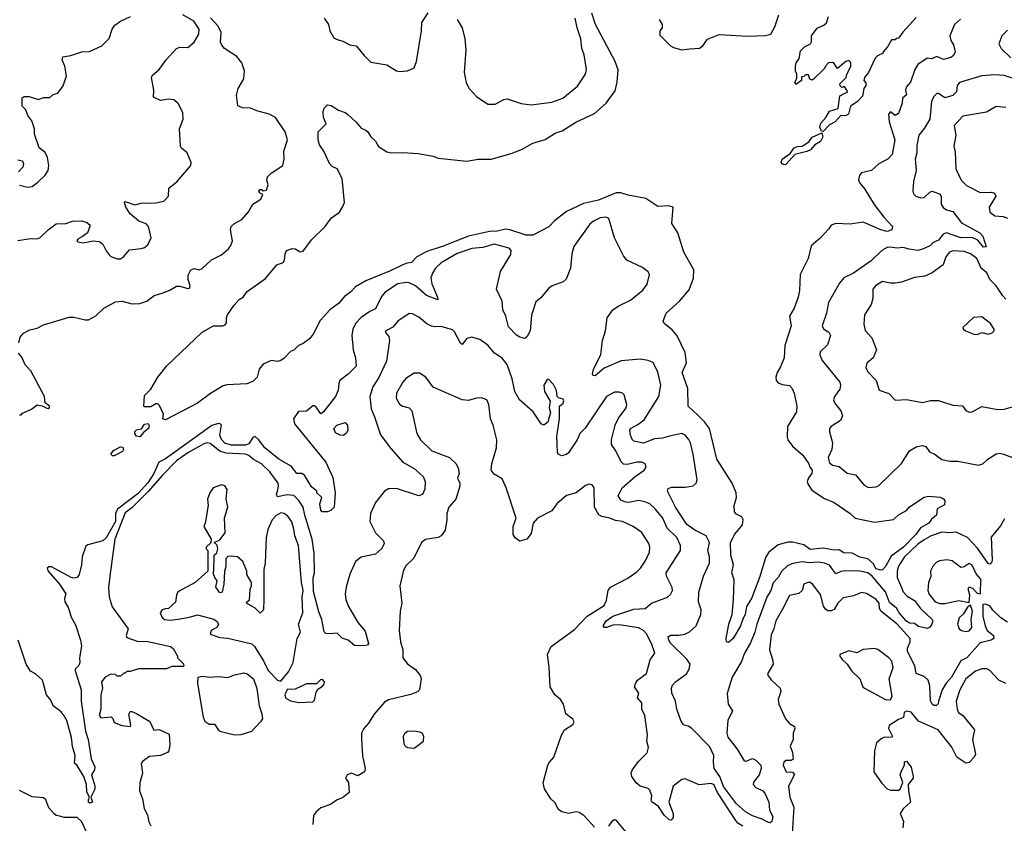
# Model space of a CAD drawing. Extents: x 1690054 to 1842981, y 782881 to 914114.
# Tile 237 of 256: x 1726977 to 1733115, y 852903 to 857915. Entities that reach past the tile are written whole.
import ezdxf

# ---------------------------------------------------------------- set-up
doc = ezdxf.new("R2010")
doc.units = 0

msp = doc.modelspace()

# ---------------------------------------------------------------- linework, layer by layer
at = {"layer": '0CON10XD'}
for points in [[(1728875.8, 857925), (1728902, 857885), (1728910.5, 857845), (1728935, 857802.1), (1728955, 857790.4), (1728991.7, 857781.7), (1729035, 857757.5), (1729075, 857751.4), (1729125, 857690.8), (1729165, 857650.8), (1729265, 857634.2), (1729325, 857596.7), (1729345, 857591.2), (1729395, 857596.2), (1729436.7, 857615), (1729450, 857655), (1729480.8, 857845), (1729483, 857897), (1729522.7, 857957.3)], [(1726965, 856538.5), (1727045, 856550.8), (1727085, 856548.6), (1727104.3, 856555.7), (1727153.3, 856605), (1727205, 856642), (1727265, 856644.2), (1727305, 856658), (1727365, 856660), (1727395, 856650.8), (1727414, 856635), (1727414.2, 856625), (1727400, 856585), (1727367.9, 856562.1), (1727338.8, 856545), (1727332.5, 856535), (1727338.8, 856528.8), (1727372.4, 856522.4), (1727435, 856535.6), (1727475, 856532.2), (1727495.4, 856515.4), (1727515, 856472.7), (1727535, 856447.3), (1727545, 856437.8), (1727585, 856422.9), (1727605, 856424.3), (1727623.8, 856435), (1727660.6, 856479.4), (1727735, 856486.9), (1727755, 856494.2), (1727775, 856511.2), (1727795.7, 856555), (1727779.2, 856625), (1727765, 856640.8), (1727719.3, 856659.3), (1727666.2, 856705), (1727637.5, 856745), (1727630, 856775), (1727635, 856780), (1727695, 856760), (1727735, 856771.2), (1727825, 856772), (1727875, 856783.3), (1727903.8, 856815), (1727906.2, 856865), (1727957, 856903), (1728043.3, 857005), (1728046.7, 857025), (1728021.2, 857085), (1727985, 857113.3), (1727978.8, 857125), (1727973.8, 857235), (1727995.6, 857295), (1727993.1, 857335), (1727965, 857392), (1727936.7, 857415), (1727905, 857419.2), (1727855, 857411.4), (1727811.2, 857431.2), (1727812.1, 857475), (1727799.4, 857555), (1727805, 857568.8), (1727845.8, 857605), (1727890, 857665), (1727955, 857734.5), (1727975, 857742.7), (1728025, 857742.1), (1728064.4, 857775), (1728094.4, 857825), (1728095.6, 857855), (1728061.8, 857905), (1727993.9, 857945)], [(1726970.7, 855899.3), (1726979.6, 855935), (1727000.6, 855959.4), (1727039.9, 855980.1), (1727085, 855990), (1727125, 856011.5), (1727285, 856058.6), (1727315, 856059.2), (1727385, 856042.5), (1727406.7, 856043.3), (1727451.1, 856068.9), (1727501.9, 856115), (1727573.3, 856155), (1727615, 856160), (1727675, 856142.5), (1727725, 856145.8), (1727769.7, 856160.3), (1727815, 856193.8), (1727865, 856209.2), (1727912.7, 856227.3), (1727955, 856252.5), (1727975, 856252.9), (1728025, 856237.5), (1728035, 856241.2), (1728040, 856255), (1728027.5, 856295), (1728028, 856322), (1728043.8, 856355), (1728065, 856362.5), (1728095, 856355.7), (1728115, 856362.9), (1728172.4, 856417.6), (1728235, 856448.6), (1728278, 856485), (1728293.4, 856506.6), (1728303.1, 856535), (1728290.6, 856605), (1728295.7, 856625), (1728315, 856642.9), (1728361.2, 856668.8), (1728403, 856717), (1728430, 856765), (1728480, 856795), (1728492.5, 856825), (1728472.5, 856835), (1728467.5, 856845), (1728475, 856856.7), (1728485, 856856.7), (1728495, 856847.5), (1728515, 856852.5), (1728525.6, 856885), (1728517.1, 856915), (1728522.5, 856935), (1728545, 856958.6), (1728618.2, 857005), (1728625.3, 857045.3), (1728623.3, 857095), (1728645.6, 857165), (1728632.2, 857215), (1728571.2, 857305), (1728532.5, 857325), (1728455, 857345.6), (1728415, 857363.1), (1728365.7, 857365.7), (1728336.7, 857376.7), (1728328, 857445), (1728338.8, 857485), (1728373.4, 857546.6), (1728378.9, 857595), (1728362.1, 857645), (1728331.1, 857685), (1728254.3, 857734.3), (1728237.1, 857755), (1728229.2, 857775), (1728232.3, 857835), (1728214.3, 857875), (1728165.8, 857925.8)], [(1726975, 856882.2), (1727025, 856870), (1727055, 856875.3), (1727089.1, 856900.9), (1727135, 856945.4), (1727153.5, 856975), (1727158.1, 857005), (1727149.8, 857055), (1727135, 857086.5), (1727098.1, 857115), (1727070, 857200), (1727068.4, 857235), (1727053.4, 857285), (1727028.1, 857318.1), (1727015, 857351.8), (1726993.2, 857375), (1726992, 857428), (1727004.2, 857435.8), (1727035.8, 857435.8), (1727095, 857417.5), (1727125, 857430), (1727165, 857430), (1727185, 857447.5), (1727215, 857457.5), (1727247.7, 857502.3), (1727268.5, 857565), (1727258.8, 857625), (1727242.5, 857665), (1727246.1, 857683.9), (1727295, 857691.2), (1727365, 857714.3), (1727412.7, 857717.3), (1727488.3, 857751.7), (1727535, 857797.5), (1727553.8, 857855), (1727570.3, 857879.7), (1727604.3, 857905.7), (1727667.5, 857935)], [(1731818.8, 855468.8), (1731763.2, 855376.8), (1731761.7, 855311.7), (1731766, 855295), (1731795, 855254.5), (1731858.5, 855198.5), (1731897.3, 855145), (1731903.1, 855123.1), (1731917.5, 855105), (1731914.4, 855085), (1731893.4, 855056.6), (1731886.4, 855035), (1731892.5, 855015), (1731915, 854981.4), (1731995, 854928.1), (1732055, 854902.9), (1732153.8, 854835), (1732185, 854806), (1732305, 854781.1), (1732425, 854798.6), (1732455, 854826), (1732505, 854854), (1732525, 854876.2), (1732615, 854937.8), (1732645, 854942.9), (1732715, 854936.7), (1732735, 854926.9), (1732744.3, 854915), (1732741.7, 854888.3), (1732696.2, 854863.8), (1732692.5, 854825), (1732660.2, 854799.8), (1732645.2, 854774.8), (1732593.3, 854746.7), (1732565, 854705.4), (1732487.5, 854625), (1732410.7, 854569.3), (1732375, 854503.8), (1732355.5, 854484.5), (1732345, 854482.5), (1732315, 854490), (1732300.2, 854520.2), (1732265, 854552.3), (1732215, 854562), (1732167, 854587), (1732115, 854589.7), (1732085, 854607.5), (1732055, 854606), (1731985, 854619.5), (1731905, 854610.5), (1731865, 854639.2), (1731795, 854655.3), (1731764.7, 854655.3), (1731705, 854639.2), (1731646.9, 854595), (1731627.6, 854565), (1731589.3, 854435), (1731539.5, 854305), (1731508.8, 854255), (1731500, 854205), (1731487.7, 854182.3), (1731470.9, 854135), (1731424.3, 854055), (1731395, 854030), (1731384, 854034), (1731382, 854055), (1731398.6, 854145), (1731418.6, 854205), (1731426.6, 854296.6), (1731430.9, 854420.9), (1731416, 854465), (1731425.8, 854514.2), (1731409.4, 854575), (1731408.9, 854655), (1731435, 854705.6), (1731482.2, 854765), (1731487.9, 854797.9), (1731478.8, 854815), (1731445, 854831.2), (1731432.5, 854845), (1731430, 854885), (1731445.8, 854935), (1731444, 854965), (1731417.5, 855025), (1731322.7, 855175), (1731277.1, 855365), (1731246.7, 855406.7), (1731206.9, 855446.9), (1731143.8, 855505), (1731141.3, 855615), (1731107.8, 855715), (1731134.4, 855775), (1731125, 855840), (1731075, 855944), (1731045, 855980.8), (1730995, 856020), (1730988.8, 856035), (1731007.5, 856085), (1731090.6, 856159.4), (1731149.4, 856230.6), (1731178.2, 856301.8), (1731180.5, 856355), (1731116.7, 856465), (1731079.4, 856585), (1731043, 856643), (1731050, 856745), (1731023.6, 856753.6), (1730955, 856748.8), (1730879.8, 856799.8), (1730770.8, 856820.8), (1730725, 856836), (1730695, 856835.8), (1730585, 856789.8), (1730491.2, 856768.8), (1730385, 856719.1), (1730310.4, 856659.6), (1730275, 856623.5), (1730175, 856570.9), (1730135, 856571.8), (1730032.5, 856605), (1730005, 856608.5), (1729953.1, 856596.9), (1729905, 856594.8), (1729774.5, 856565.5), (1729617.7, 856502.3), (1729515, 856469.4), (1729453.6, 856436.4), (1729418.7, 856401.3), (1729385, 856394.6), (1729282.8, 856347.2), (1729135, 856285.7), (1729070.4, 856249.6), (1729039.2, 856215), (1729000.8, 856189.2), (1728965, 856144.2), (1728910, 856105), (1728850.9, 856039.1), (1728807, 855953), (1728783.3, 855925), (1728744, 855896), (1728715, 855883.8), (1728685.8, 855854.2), (1728664.2, 855845.8), (1728625, 855803.3), (1728605, 855790), (1728585, 855783.8), (1728545, 855788.8), (1728493.6, 855766.4), (1728470, 855735), (1728456.2, 855685), (1728430.7, 855659.3), (1728393, 855643), (1728268.3, 855638.3), (1728245, 855632), (1728166.4, 855583.6), (1728085, 855522.9), (1727885, 855420), (1727870, 855425), (1727872.5, 855455), (1727848.3, 855508.3), (1727838.3, 855518.3), (1727825, 855520), (1727795, 855500), (1727755, 855500), (1727750, 855505), (1727755, 855570), (1727795, 855610), (1727837.5, 855685), (1727894.1, 855755.9), (1728114.5, 855965.5), (1728185, 856005.7), (1728243.9, 856006.1), (1728257.7, 856012.3), (1728266, 856025), (1728265.8, 856055), (1728272.5, 856075), (1728314.2, 856135), (1728345, 856168.8), (1728370, 856185), (1728395, 856220), (1728510, 856300), (1728580, 856385), (1728619.8, 856400.2), (1728628.1, 856415), (1728631.2, 856455), (1728640, 856475), (1728675, 856488.6), (1728695, 856485.7), (1728725, 856467.7), (1728745, 856470.8), (1728795, 856541.9), (1728882, 856625), (1728920.5, 856679.5), (1728970, 856715), (1728991.2, 856748.8), (1729000.8, 856775), (1728987.8, 856925), (1728955, 856983.8), (1728925, 857000), (1728907.4, 857017.4), (1728871.9, 857095), (1728845.6, 857135), (1728836.9, 857165), (1728836.9, 857215), (1728886.5, 857265), (1728870, 857305), (1728867.7, 857342.3), (1728875, 857362.5), (1728895, 857383.3), (1728919.5, 857379.5), (1728965, 857350), (1729005, 857336.7), (1729023, 857323), (1729075, 857276.7), (1729105, 857237.5), (1729135, 857226), (1729146.2, 857215), (1729166.2, 857185), (1729195, 857157.5), (1729214.3, 857124.3), (1729265, 857091.2), (1729295, 857084), (1729365, 857086.7), (1729460.7, 857080.7), (1729555, 857064), (1729585, 857051.2), (1729765, 857032), (1729835, 857044.2), (1729915, 857045.6), (1730040.8, 857080.8), (1730105, 857105.5), (1730175, 857145.4), (1730252.4, 857167.6), (1730315, 857207.6), (1730358.4, 857221.6), (1730443.9, 857276.1), (1730560.6, 857329.4), (1730632.9, 857395), (1730688.9, 857471.1), (1730701.8, 857525), (1730708, 857602), (1730688.8, 857655), (1730567.3, 857885), (1730544.4, 857955)], [(1729703.8, 857915), (1729736.2, 857865), (1729752.5, 857795), (1729757.5, 857725), (1729747.7, 857587.7), (1729760.3, 857520.3), (1729778, 857485), (1729823.8, 857435), (1729895, 857388), (1729941.2, 857388.8), (1729995, 857418), (1730015, 857422), (1730103, 857393), (1730165, 857384.2)], [(1730165, 857384.2), (1730295, 857401.1), (1730363.8, 857425), (1730455, 857500), (1730504.5, 857575), (1730511.1, 857605), (1730495.4, 857695), (1730480.4, 857735), (1730475.6, 857795), (1730451.5, 857865), (1730439.1, 857925)], [(1730963.8, 857915), (1730982.5, 857885), (1730982.5, 857865), (1730967.5, 857845), (1730968.3, 857818.3), (1731035, 857752.5), (1731052.3, 857742.3), (1731105, 857726.7), (1731155, 857732.5), (1731215, 857737.5), (1731235, 857752.5), (1731265, 857792.5), (1731338.3, 857821.7), (1731515, 857812.9), (1731625.8, 857815.8), (1731660, 857825), (1731685, 857870), (1731708.7, 857945)], [(1732842.9, 857917.1), (1732804.7, 857885), (1732776.4, 857815), (1732782.5, 857785), (1732797.7, 857757.7), (1732809.5, 857715), (1732797.6, 857692.4), (1732781.3, 857678.7), (1732736.5, 857666.5), (1732695, 857686.2), (1732660.3, 857669.7), (1732633.3, 857675), (1732576.4, 857635), (1732558.1, 857605), (1732530, 857525), (1732504.2, 857495), (1732500, 857475), (1732504.4, 857445.6), (1732479.6, 857425), (1732479.2, 857395), (1732455, 857329.4), (1732435, 857316.9), (1732405, 857340.8), (1732393.5, 857325), (1732397.2, 857277.2), (1732432, 857165), (1732416.9, 857075), (1732392, 857048), (1732333.8, 857015), (1732286.7, 856975), (1732225, 856958.8), (1732212.5, 856945), (1732205.7, 856915), (1732214.4, 856895), (1732245, 856858), (1732302.8, 856762.8), (1732363.6, 856683.6), (1732418.1, 856625), (1732412.9, 856605), (1732385.2, 856594.8), (1732345, 856604.1), (1732235, 856651.6), (1732155, 856640), (1732065, 856644), (1732035, 856633.8), (1732020.3, 856609.7), (1731965, 856550), (1731910, 856505), (1731893.1, 856425), (1731841.8, 856325), (1731837.5, 856225), (1731830, 856185), (1731805.3, 856114.7), (1731776.9, 856065), (1731785.7, 856005), (1731746.4, 855883.6), (1731743.3, 855806.7), (1731720.2, 855749.8), (1731698.6, 855715), (1731690.6, 855685), (1731692, 855665), (1731705, 855650.8), (1731730.8, 855639.2), (1731775, 855633.3), (1731793.3, 855615), (1731805.4, 855585.4), (1731821.1, 855505), (1731818.8, 855468.8)], [(1731985, 857216.7), (1731975, 857220), (1731964.3, 857244.3), (1731970.9, 857269.1), (1732002.9, 857305), (1732025, 857343.8), (1732080, 857360), (1732090, 857440), (1732138.8, 857465), (1732118.3, 857498.3), (1732101.7, 857491.7), (1732091.7, 857501.7), (1732090, 857515), (1732130, 857555), (1732132.5, 857575), (1732157.5, 857622.5), (1732157.3, 857647.3), (1732145, 857660), (1732126.1, 857653.9), (1732075, 857610), (1732055, 857642.5), (1732045, 857647.5), (1732020, 857645), (1732000, 857625), (1731995, 857610), (1731925, 857543.3), (1731915, 857537.5), (1731903.3, 857543.3), (1731895, 857570), (1731875, 857570), (1731865, 857560), (1731851.7, 857558.3), (1731850, 857535), (1731815, 857510), (1731810, 857525), (1731821.7, 857548.3), (1731822.5, 857575), (1731813.6, 857593.6), (1731813.3, 857625), (1731817.5, 857645), (1731837, 857673), (1731845, 857720), (1731870, 857745), (1731907.5, 857765), (1731913, 857777), (1731912.5, 857815), (1731948.3, 857861.7), (1731989.7, 857880.3), (1732006.7, 857895), (1732020, 857935)], [(1732565, 857927.5), (1732483.3, 857836.7), (1732455, 857800), (1732441.7, 857798.3), (1732435, 857790), (1732411.7, 857788.3), (1732387.5, 857745), (1732360, 857715), (1732360, 857705), (1732325, 857690), (1732310, 857675), (1732267.5, 857585), (1732243.8, 857555), (1732240, 857535), (1732251.7, 857521.7), (1732252.5, 857505), (1732240, 857485), (1732231.7, 857438.3), (1732197.7, 857402.3), (1732156.2, 857375), (1732143.8, 857325), (1732125, 857315.8), (1732095, 857316.7), (1732061.2, 857278.8), (1732025, 857259.4), (1731985, 857216.7)], [(1733135, 857848.9), (1733100, 857815), (1733080, 857765), (1733095.5, 857735), (1733156.5, 857676.5)], [(1733185, 857544.4), (1733115, 857567.1), (1733055, 857570.7), (1732975, 857565.4), (1732836.5, 857523.5), (1732820.9, 857505), (1732816.3, 857465), (1732795, 857441.1), (1732745, 857427.8), (1732705, 857454.4), (1732695, 857454.3), (1732675, 857436), (1732661.5, 857405), (1732650.4, 857295), (1732615, 857235.6), (1732581.8, 857195), (1732568.9, 857131.1), (1732569.1, 857085), (1732558.9, 857045), (1732566, 856974), (1732549.1, 856905), (1732544, 856845), (1732548.8, 856828.8), (1732563.3, 856815), (1732595, 856803.1), (1732615, 856806.9), (1732650.2, 856839.8), (1732664.5, 856845.5), (1732715, 856827.1), (1732722, 856812), (1732722, 856765), (1732732.9, 856742.9), (1732755, 856729.5), (1732795, 856719.2), (1732848, 856648), (1732963.3, 856585), (1732981.4, 856565), (1733001.2, 856498.8), (1732985, 856495.6), (1732949.7, 856539.7), (1732915, 856557.3), (1732845, 856555.2), (1732755, 856586.1), (1732733.5, 856576.5), (1732705, 856540.8), (1732671.9, 856525), (1732655, 856505.8), (1732611.2, 856485), (1732575, 856474.6), (1732522.7, 856482.7), (1732485, 856494.3), (1732445, 856490), (1732405, 856495.4), (1732385, 856493.1), (1732351.5, 856475), (1732285, 856411.8), (1732175, 856334.2), (1732115.6, 856304.4), (1732088.3, 856271.7), (1732018.9, 856151.1), (1732006.2, 856085), (1731980.6, 856005), (1731987.6, 855987.6), (1732021.2, 855965), (1732032, 855945), (1732012.7, 855887.3), (1731967, 855843), (1731964, 855825), (1731979.7, 855789.7), (1732090, 855655), (1732094.2, 855635), (1732088.7, 855611.3), (1732056, 855565), (1732050, 855545), (1732057.1, 855525), (1732095.6, 855475), (1732106.9, 855445), (1732094.2, 855415), (1732035, 855377.1), (1732025.8, 855365), (1732024.3, 855345), (1732043.9, 855276.1), (1732039.2, 855235), (1732017.5, 855185), (1732025, 855150.9), (1732045, 855137.1), (1732085, 855128), (1732135, 855087.1), (1732186.6, 855076.6), (1732242, 855012), (1732267.9, 854997.9), (1732315, 855000.8), (1732331.3, 855008.7), (1732475, 855147.5), (1732525, 855226.5), (1732565, 855251.1), (1732605, 855260), (1732625, 855252.5), (1732649.4, 855219.4), (1732683.9, 855203.9), (1732725, 855172.2), (1732775, 855162.2), (1732825, 855160.9), (1732954.1, 855135.9), (1732981.2, 855145), (1733012, 855175), (1733065, 855206.5), (1733085, 855210.5), (1733110, 855205), (1733166, 855185)], [(1733125, 857367.1), (1733065, 857374), (1733005, 857337.8), (1732857, 857313), (1732803.5, 857255), (1732813.5, 857195), (1732801.4, 857125), (1732808.8, 857088.8), (1732813.3, 856985), (1732845.8, 856915), (1732879.8, 856879.8), (1732965, 856836.5), (1733035, 856839.5), (1733053.8, 856833.8), (1733063.1, 856815), (1733020.6, 856745), (1733025.6, 856715), (1733055, 856691.1), (1733107.4, 856687.4), (1733135, 856677.5)], [(1731745, 857010), (1731731.2, 857015), (1731724.4, 857025), (1731730, 857045), (1731780.3, 857079.7), (1731805.6, 857115), (1731825, 857123.8), (1731855, 857125.6), (1731896.3, 857153.7), (1731918.2, 857181.8), (1731978.3, 857208.3), (1731983.8, 857185), (1731970, 857155), (1731934.7, 857135.3), (1731905.9, 857104.1), (1731885, 857093.1), (1731810, 857075), (1731755, 857013.3), (1731745, 857010)], [(1726965, 857041.5), (1726994.6, 857034.6), (1727000.6, 857015), (1726995.7, 856994.3), (1726969.4, 856965)], [(1733117.2, 854802.8), (1733091.1, 854758.9), (1733033, 854687), (1733038.9, 854545), (1733035, 854526.7), (1733025, 854518.6), (1733015, 854523.5), (1732948.3, 854618.3), (1732885.9, 854685.9), (1732815, 854718.8), (1732775, 854714.8), (1732725, 854719.2), (1732659.6, 854695), (1732615, 854670.4), (1732575, 854643.4), (1732493.8, 854565), (1732455, 854506.3), (1732446.4, 854475), (1732447.4, 854435), (1732474.4, 854374.4), (1732485, 854347.3), (1732509.5, 854319.5), (1732555, 854292.6), (1732592.9, 854242.9), (1732665.5, 854175), (1732670, 854165), (1732663.8, 854145), (1732649.6, 854125), (1732635, 854117.7), (1732580.1, 854130.1), (1732555, 854149.2), (1732525, 854150.3), (1732505, 854163.4), (1732459.4, 854215), (1732442.6, 854245), (1732399.6, 854279.6), (1732375, 854347.3), (1732290.7, 854445), (1732265, 854465.9), (1732213.5, 854476.5), (1732125, 854478.2), (1732095, 854473.2), (1732065, 854458.8), (1732025, 854512.3), (1731995, 854526.2), (1731955, 854532.5), (1731898, 854528), (1731855, 854534.7), (1731796.5, 854523.5), (1731765, 854510.5), (1731726.2, 854473.8), (1731704.8, 854435.2), (1731675, 854403.3), (1731660.2, 854355), (1731633.6, 854313.6), (1731572.8, 854145), (1731560.6, 854095), (1731531.9, 854028.1), (1731494.7, 853965), (1731477.6, 853912.4), (1731418.6, 853815), (1731399.4, 853755), (1731388.3, 853711.7), (1731394.5, 853645), (1731419.7, 853605), (1731392.2, 853545), (1731384.6, 853465), (1731391.1, 853441.1), (1731449.8, 853365), (1731492.4, 853292.4), (1731505, 853290.8), (1731545, 853306.7), (1731565, 853296.3), (1731596.5, 853265), (1731600, 853245), (1731585.9, 853205), (1731550.9, 853159.1), (1731548.6, 853145), (1731565.3, 853125.3), (1731609.4, 853105), (1731625, 853087.1), (1731646.9, 853035), (1731651.9, 852985), (1731671.2, 852945), (1731666.6, 852913.4), (1731655, 852905.8), (1731645, 852907.1), (1731605, 852929.1), (1731545, 852950.3), (1731501.8, 852975), (1731445, 853024.1), (1731365, 853131.8), (1731341.9, 853195), (1731306.8, 853245), (1731301.4, 853285), (1731305.2, 853325), (1731279.6, 853379.6), (1731165, 853495.4), (1731145, 853509.5), (1731115, 853518), (1731097.5, 853545), (1731073.1, 853615), (1731064.4, 853665), (1731042.5, 853715), (1731040.8, 853745), (1731047.5, 853765), (1731065, 853785.7), (1731133.8, 853835), (1731150, 853865), (1731156.4, 853895), (1731135, 853927.3), (1731035, 854026.9), (1731022.9, 854045), (1731019.2, 854065), (1731033.3, 854076.7), (1731085, 854075.6), (1731122.5, 854082.5), (1731152.4, 854097.6), (1731194.6, 854135.4), (1731223.8, 854205), (1731225.4, 854235), (1731208.8, 854285), (1731211.2, 854345), (1731238.9, 854445), (1731277.6, 854525), (1731277.4, 854565), (1731267.5, 854605), (1731276.7, 854655), (1731256.2, 854696.2), (1731185, 854732.1), (1731135.8, 854765.8), (1731065, 854875.6), (1731015.8, 854975), (1731019.2, 854990.8), (1731040.2, 854999.8), (1731125, 854999.6), (1731175, 855008.1), (1731195, 855024), (1731200, 855045), (1731174.6, 855205), (1731159.2, 855275), (1731147.6, 855297.6), (1731125, 855323.3), (1731105, 855333.6), (1731027.9, 855317.9), (1730985, 855305.3), (1730935, 855300.9), (1730865, 855273.2), (1730805, 855287.1), (1730795, 855296), (1730785, 855323.3), (1730780.7, 855355), (1730784.7, 855365), (1730830.7, 855389.3), (1730869.7, 855420.3), (1730962.2, 855565), (1730973.8, 855635), (1730956, 855716), (1730926, 855776), (1730895, 855789.5), (1730845, 855798.2), (1730727.4, 855787.4), (1730619.5, 855740.5), (1730565, 855694.6), (1730554, 855695), (1730547.5, 855705), (1730554.7, 855735), (1730600.4, 855825), (1730609.6, 855915), (1730627.8, 855975), (1730639.2, 856055), (1730674.2, 856105), (1730708.8, 856128.8), (1730784.5, 856165.5), (1730862.6, 856227.4), (1730889.2, 856265), (1730904, 856325), (1730895, 856343.3), (1730859.7, 856369.7), (1730761.2, 856415), (1730741.7, 856441.7), (1730684.3, 856555), (1730650, 856675), (1730633, 856683), (1730595, 856678.1), (1730555, 856658.9), (1730531.1, 856638.9), (1730430.5, 856499.5), (1730418.9, 856455), (1730410, 856365), (1730383.4, 856296.6), (1730365, 856279.2), (1730295.7, 856254.3), (1730275, 856240.8), (1730225, 856180.6), (1730194.5, 856155), (1730167.1, 856072.9), (1730159.2, 855975), (1730140.3, 855939.7), (1730125, 855927.5), (1730095, 855935.5), (1730075, 855947.8), (1730025, 856000), (1730007.5, 856065), (1729989.3, 856105), (1729985, 856160), (1729950.3, 856235), (1729973.8, 856345), (1730039.4, 856450.6), (1730040.9, 856475), (1730029.1, 856489.1), (1729935, 856515.6), (1729865, 856494.8), (1729795, 856487.3), (1729705, 856457.1), (1729605, 856397.4), (1729568, 856365), (1729549.7, 856335), (1729540.8, 856305), (1729546.5, 856266.5), (1729582.3, 856185), (1729583, 856167), (1729513.1, 856195), (1729445.1, 856255.1), (1729405, 856273.7), (1729386, 856276), (1729333.2, 856266.8), (1729255, 856216.1), (1729232.3, 856187.7), (1729195, 856111.5), (1729159.4, 856095), (1729105, 856057.9), (1729069.5, 856020.5), (1729053.8, 855985), (1729047.5, 855945), (1729056.7, 855855), (1729071.2, 855805), (1729073.6, 855755), (1729025.2, 855704.8), (1728973.3, 855665), (1728965.4, 855645), (1728961.9, 855605), (1728945.6, 855565), (1728871.7, 855468.3), (1728855, 855457.5), (1728825, 855497.5), (1728815, 855507.5), (1728805, 855507.5), (1728765, 855472.5), (1728715, 855471.9), (1728682.9, 855425), (1728690, 855395), (1728885.9, 855155.9), (1728929.8, 855059.8)], [(1733125, 856172.8), (1733105, 856192.5), (1733065, 856254.7), (1733025, 856294.5), (1733006, 856336), (1732971.4, 856365), (1732943.3, 856425), (1732905, 856454.6), (1732865, 856469.2), (1732795, 856472.9), (1732772.9, 856465), (1732751.5, 856435), (1732734.4, 856385), (1732665, 856335.4), (1732618.8, 856315), (1732555, 856306.6), (1732475, 856278.6), (1732435, 856271.8), (1732405, 856271.2), (1732355, 856281.2), (1732315, 856256.7), (1732296.2, 856233.8), (1732295.4, 856175), (1732285, 856138.8), (1732243.1, 856075), (1732240, 856015), (1732247.3, 855977.3), (1732289.7, 855929.7), (1732317.5, 855855), (1732296.7, 855805), (1732257.7, 855772.3), (1732252, 855745), (1732265, 855718.8), (1732315.4, 855665.4), (1732335, 855603.3), (1732395, 855582.5), (1732435, 855541.2), (1732505, 855546.4), (1732605, 855526.9), (1732655, 855540.6), (1732705, 855539.2), (1732795, 855510), (1732855, 855506.7), (1732875, 855477.5), (1732895, 855466.7), (1732915, 855468.8), (1732975, 855501.8), (1733075, 855483.1), (1733115, 855486.8), (1733187.1, 855507.1)], [(1731484.4, 852885), (1731454.8, 852904.8), (1731441.4, 852921.4), (1731327.3, 853095), (1731304.7, 853144.7), (1731285, 853152.1), (1731212.1, 853142.1), (1731125, 853180.7), (1731104.8, 853175.2), (1731050, 853135), (1731023.1, 853035), (1731050.8, 852965), (1731050, 852940), (1731038.3, 852921.7), (1731025, 852925.6), (1730995, 852953.2), (1730958.6, 853008.6), (1730917.9, 853037.9), (1730912.9, 853045), (1730918.3, 853075), (1730905, 853108.9), (1730895, 853119.5), (1730845, 853134.4), (1730820, 853155), (1730793.9, 853193.9), (1730788.8, 853215), (1730795.7, 853235), (1730835, 853287.8), (1730887.6, 853342.4), (1730896.2, 853375), (1730886.8, 853415), (1730891, 853455), (1730873.6, 853575), (1730854.7, 853615), (1730854.8, 853655), (1730829.3, 853685), (1730836.1, 853715), (1730810.4, 853755), (1730815.2, 853775), (1730829.2, 853795), (1730883.7, 853836.3), (1730907.8, 853922.2), (1730936.7, 853965), (1730916.6, 854025), (1730884.6, 854085), (1730865.9, 854105.9), (1730835, 854122.6), (1730715, 854140.6), (1730675, 854138.2), (1730634.8, 854124.8), (1730623.3, 854125), (1730613.9, 854135), (1730633.5, 854166.5), (1730675, 854194.8), (1730805, 854238.1), (1730876.6, 854243.4), (1730915.6, 854275), (1731016.1, 854313.9), (1731035, 854330), (1731046.9, 854355), (1731044.6, 854374.6), (1731033.3, 854395), (1731008.1, 854445), (1731007.5, 854465), (1731095.8, 854605), (1731095.9, 854635), (1731074.2, 854685), (1731013.3, 854743.3), (1730985.4, 854805), (1730937.9, 854865), (1730904.8, 854894.8), (1730875, 854908.2), (1730835, 854915.2), (1730775, 854903.8), (1730755, 854905.6), (1730725, 854917.5), (1730707.1, 854945), (1730732.7, 854995), (1730813.5, 855066.5), (1730870, 855105), (1730882, 855125), (1730876.2, 855145), (1730855.6, 855155.6), (1730825, 855155.5), (1730765, 855140), (1730741.9, 855141.9), (1730727.5, 855157.5), (1730693.5, 855225), (1730665.2, 855265), (1730665.2, 855294.8), (1730688.5, 855385), (1730710.3, 855429.7), (1730758.1, 855495), (1730762.7, 855512.7), (1730745.8, 855575), (1730735, 855586), (1730715, 855592.5), (1730685, 855591.4), (1730635, 855565.8), (1730502.7, 855367.3), (1730467.9, 855335), (1730451.8, 855295), (1730397.3, 855212.7), (1730385, 855202.2), (1730355, 855195.7), (1730336.2, 855205), (1730330, 855215), (1730324.4, 855315), (1730342.9, 855425), (1730342.5, 855505), (1730365, 855523.8), (1730368.3, 855538.3), (1730365, 855548), (1730336.1, 855556.1), (1730326.7, 855565), (1730322.7, 855602.7), (1730305, 855640), (1730275, 855670), (1730265, 855670), (1730244, 855635), (1730248.1, 855595), (1730283.8, 855535), (1730276.7, 855495), (1730286.2, 855465), (1730270, 855405), (1730245, 855386.7), (1730227.5, 855395), (1730178.9, 855468.9), (1730092.1, 855545), (1730063.5, 855595), (1730047.7, 855675), (1730015.2, 855765.2), (1729985, 855804.3), (1729937.8, 855835), (1729895, 855885.6), (1729845, 855920), (1729795, 855935.7), (1729765, 855925.6), (1729735, 855890), (1729725, 855898), (1729688.2, 855968.2), (1729675, 855980), (1729605, 856001.1), (1729565, 855998.5), (1729545, 856003.5), (1729515, 856017.1), (1729465, 856059.2), (1729425, 856080), (1729405, 856083.3), (1729335, 856034), (1729303.3, 855996.7), (1729259.2, 855975), (1729256, 855965), (1729278.1, 855938.1), (1729281.4, 855915), (1729262.5, 855785), (1729216.5, 855683.5), (1729178.8, 855625), (1729160, 855565), (1729167.8, 855487.8), (1729187.7, 855437.7), (1729225.4, 855325), (1729289.6, 855239.6), (1729365.6, 855155), (1729435.2, 855115.2), (1729491.4, 855065), (1729504.4, 855034.4), (1729503.2, 854986.8), (1729487.1, 854952.9), (1729465.7, 854944.3), (1729325, 854991.5), (1729275, 854988.5), (1729250.8, 854975), (1729195, 854903.8), (1729164, 854835), (1729158.8, 854785), (1729195.7, 854715), (1729245.6, 854665), (1729249.4, 854645), (1729232.2, 854615), (1729195, 854582.5), (1729105, 854562.7), (1729070.9, 854535), (1729033.9, 854456.1), (1729011.5, 854375), (1729006.5, 854335), (1729010.3, 854299.7), (1729025.6, 854255), (1729084.6, 854154.6), (1729130.3, 854100.3), (1729150.8, 854025), (1729145.7, 854015), (1729121.2, 854008.8), (1729065, 854012.9), (1729025.3, 854045.3), (1728987.8, 854057.8), (1728955, 854089.5), (1728903.7, 854083.7), (1728885, 854087.5), (1728875, 854096.2), (1728860.8, 854175), (1728841.5, 854221.5), (1728808.1, 854348.1), (1728807.1, 854432.9), (1728815.6, 854465), (1728812.2, 854585), (1728800, 854675), (1728754.4, 854825), (1728744.8, 854874.8), (1728717, 854917), (1728685, 854947.1), (1728645, 854951.5), (1728585, 854939.1), (1728577.8, 854955), (1728584.5, 854974.5), (1728591.2, 855005), (1728587.7, 855025), (1728536.5, 855095), (1728485, 855145.3), (1728435, 855171.9), (1728405, 855197.4), (1728385, 855204.8), (1728265, 855210.4), (1728224.3, 855224.3), (1728165, 855270.7), (1728145, 855275.2), (1728125, 855269.7), (1728025, 855214.2), (1727955, 855163.1), (1727866.5, 855075), (1727778.2, 854971.8), (1727675, 854870.5), (1727635, 854840.3), (1727570.8, 854675), (1727539.1, 854445), (1727531, 854371), (1727534.2, 854315), (1727553.3, 854253.3), (1727654, 854115), (1727640, 854075), (1727645, 854060.8), (1727709.9, 854039.9), (1727775, 854037.5), (1727917.5, 854005), (1727933.6, 853993.6), (1727960, 853945), (1727960, 853935), (1727998.3, 853898.3), (1728000, 853885), (1727995, 853880), (1727925, 853880), (1727893, 853867), (1727717, 853867), (1727665, 853850), (1727645, 853850), (1727635, 853840), (1727625, 853840), (1727605, 853820), (1727585, 853820), (1727575, 853830), (1727545, 853832.5), (1727510, 853815), (1727487.5, 853785), (1727492.5, 853745), (1727483.6, 853703.6), (1727483.3, 853615), (1727472.5, 853575), (1727485, 853560), (1727547, 853567), (1727557, 853557), (1727565, 853532.5), (1727613.9, 853513.9), (1727665, 853507.5), (1727670, 853515), (1727656.4, 853583.6), (1727665, 853600), (1727675, 853600), (1727705, 853588.8), (1727787.5, 853537.5), (1727814, 853484), (1727847, 853487), (1727908.3, 853458.3), (1727912.5, 853395), (1727906.7, 853355), (1727897.5, 853345), (1727854.2, 853325.8), (1727785, 853318.9), (1727741.8, 853288.2), (1727733.5, 853275), (1727741.5, 853215), (1727725.4, 853155), (1727723.2, 853105), (1727742.7, 853055), (1727753.3, 852995), (1727774.4, 852955), (1727782.5, 852912.5), (1727795, 852886.7)], [(1732945, 855951.2), (1732975, 855963.8), (1733015, 855954), (1733038.8, 855961.2), (1733052.5, 855975), (1733051.2, 855985), (1733029.7, 856019.7), (1732975, 856060.8), (1732922.3, 856057.7), (1732857.5, 855995), (1732860, 855985), (1732874, 855974), (1732925, 855953.3), (1732945, 855951.2)], [(1726975, 855450), (1726985, 855450), (1726995, 855460), (1727050, 855485), (1727085, 855512.5), (1727116.4, 855506.4), (1727145, 855491.2), (1727155, 855490), (1727163, 855497), (1727163.3, 855505), (1727135.7, 855525.7), (1727131.1, 855565), (1727046.2, 855725), (1727011.4, 855761.4), (1726989.8, 855809.8), (1726969.5, 855835)], [(1730355, 853453.3), (1730374, 853485), (1730425, 853518.8), (1730433.8, 853535), (1730425, 853553.3), (1730382.5, 853585), (1730368, 853645), (1730348.6, 853675), (1730313.3, 853705), (1730283.6, 853753.6), (1730277.3, 853877.3), (1730266.2, 853955), (1730290, 854005), (1730435, 854111.8), (1730515, 854195.5), (1730619.6, 854260.4), (1730635.6, 854295), (1730646, 854355), (1730660.8, 854375), (1730768.6, 854431.4), (1730825, 854472.1), (1730847.5, 854495), (1730880, 854545), (1730903.8, 854595), (1730905.6, 854625), (1730898.3, 854648.3), (1730855, 854715.8), (1730802, 854755), (1730765, 854770.4), (1730734, 854785), (1730690.7, 854790.7), (1730655, 854806.7), (1730605, 854815.4), (1730586.4, 854826.4), (1730560, 854875), (1730557.5, 854995), (1730545, 855013.8), (1730525, 855018.6), (1730505, 855010.6), (1730445.3, 854964.7), (1730385, 854948.2), (1730325.6, 854895), (1730295, 854852.5), (1730205.8, 854805), (1730178.1, 854775), (1730165, 854710), (1730137.5, 854675), (1730095, 854663.3), (1730065, 854682.5), (1730054, 854705), (1730054.2, 854754.2), (1730071.2, 854805), (1730008.6, 854995), (1729985, 855051.2), (1729935, 855080), (1729916.7, 855105), (1729921.2, 855145), (1729948.8, 855245), (1729951.2, 855295), (1729928.8, 855385), (1729912.5, 855425), (1729902.5, 855515), (1729890, 855545), (1729855, 855556.2), (1729825, 855554.2), (1729775, 855539.2), (1729735, 855544.2), (1729555, 855623.8), (1729508.8, 855685), (1729469.7, 855709.7), (1729435, 855710), (1729385, 855677.5), (1729365, 855654), (1729325.4, 855585), (1729324.6, 855555), (1729345, 855516.7), (1729365, 855504.4), (1729403.8, 855495), (1729422, 855475), (1729452.5, 855335), (1729476, 855295), (1729545.4, 855225.4), (1729655.3, 855185.3), (1729696.5, 855146.5), (1729710.4, 855120.4), (1729717.5, 855085), (1729705.8, 855055), (1729720, 855025), (1729720.9, 855005), (1729695, 854924.2), (1729651.1, 854875), (1729640.4, 854835), (1729638.8, 854795), (1729628.8, 854731.2), (1729605, 854696.7), (1729585, 854684.7), (1729507.6, 854672.4), (1729482.5, 854655), (1729433.1, 854556.9), (1729385, 854508.8), (1729368.7, 854481.3), (1729346.5, 854385), (1729359.6, 854275), (1729349.1, 854225), (1729341.8, 854105), (1729350.5, 854035), (1729365.6, 853985), (1729365.6, 853935), (1729395, 853896.9), (1729445, 853863.1), (1729473.1, 853825), (1729480.6, 853805), (1729469.2, 853735), (1729457.4, 853722.6), (1729415, 853705.6), (1729276.6, 853673.4), (1729251.7, 853658.3), (1729185.6, 853584.4), (1729151.7, 853528.3), (1729122.5, 853495), (1729108.6, 853465), (1729106.8, 853426.8), (1729114, 853324), (1729131.2, 853245), (1729126.7, 853225), (1729085, 853200), (1729045, 853216.7), (1729017.5, 853205), (1729007.5, 853185), (1729027, 853157), (1729030, 853095), (1728988.3, 853061.7), (1728955, 853048.8), (1728915, 853021.2), (1728855, 853000), (1728825.8, 852974.2), (1728807.7, 852952.3), (1728804.2, 852895)], [(1728929.8, 855059.8), (1728943.3, 854965), (1728936.3, 854873.7), (1728917, 854853), (1728895, 854845.6), (1728863.3, 854845), (1728854.3, 854855), (1728848.8, 854895), (1728860, 854935), (1728830, 854965), (1728830, 854975), (1728795, 855001.5), (1728753.1, 855075), (1728735, 855083.8), (1728705, 855084.4), (1728669.4, 855129.4), (1728593.1, 855173.1), (1728505, 855243.9), (1728465, 855297.5), (1728445, 855314.4), (1728430.6, 855309.4), (1728405, 855269.2), (1728385, 855261.2), (1728295, 855260.5), (1728255, 855273.7), (1728235, 855296.9), (1728225, 855324), (1728234, 855385), (1728227.5, 855395), (1728216.8, 855396.8), (1728175, 855383.5), (1727885, 855175.3), (1727844, 855156), (1727812.9, 855085), (1727775, 855025.4), (1727715, 854959.9), (1727587.4, 854862.6), (1727574.3, 854835), (1727574.8, 854785), (1727515, 854684.2), (1727495, 854663.8), (1727400.7, 854639.3), (1727389.3, 854630.7), (1727365.5, 854565), (1727362.6, 854515), (1727346.9, 854455), (1727335, 854436.8), (1727315, 854430.8), (1727298.1, 854435), (1727175, 854502), (1727157.7, 854502.3), (1727148.8, 854495), (1727154.2, 854475), (1727225.6, 854395), (1727263.8, 854335), (1727256, 854305), (1727258.9, 854285), (1727278, 854248), (1727298.8, 854185), (1727325, 854140), (1727356.1, 854045), (1727361.5, 854008.5), (1727348.9, 853935), (1727351.8, 853905), (1727345, 853887.8), (1727323.1, 853865), (1727322.2, 853855), (1727360.5, 853735), (1727360, 853665), (1727387.9, 853477.9), (1727403.5, 853425), (1727422.5, 853305), (1727446.2, 853255), (1727443.9, 853236.1), (1727423.8, 853205), (1727445.8, 853135.8), (1727444.2, 853115), (1727420, 853065), (1727430, 853035), (1727415, 853028.8), (1727406.7, 853035), (1727405, 853050), (1727412.5, 853065), (1727395, 853097.5), (1727393.1, 853145), (1727377.1, 853195), (1727335, 853263.3), (1727318.3, 853278.3), (1727322.9, 853325), (1727305, 853382.5), (1727298.7, 853438.7), (1727271.1, 853545), (1727253.3, 853573.3), (1727235, 853597.5), (1727185, 853635.8), (1727170.9, 853670.9), (1727143.9, 853705), (1727119.4, 853795), (1727074.8, 853834.8), (1727045, 853852.8), (1727018.1, 853895), (1726966.8, 854045)], [(1727725, 855313.3), (1727705, 855316.7), (1727693.8, 855335), (1727693.9, 855346.1), (1727704.1, 855355.9), (1727736.2, 855363.8), (1727755, 855392.5), (1727777, 855397), (1727783, 855383), (1727780, 855365), (1727748.8, 855341.2), (1727725, 855313.3)], [(1728995, 855321.4), (1728975, 855323.1), (1728945, 855338.6), (1728934.2, 855365), (1728953.3, 855385), (1729005, 855402.5), (1729020, 855385), (1729021.8, 855355), (1729014.6, 855335.4), (1728995, 855321.4)], [(1727565, 855194.5), (1727555, 855194.6), (1727545.7, 855205), (1727561.6, 855228.4), (1727605, 855250.9), (1727619.6, 855249.6), (1727623.5, 855235), (1727617.8, 855222.2), (1727565, 855194.5)], [(1728605, 853790), (1728652.6, 853847.4), (1728681.1, 853905), (1728706.8, 854055), (1728726.7, 854095), (1728715.2, 854145), (1728740.9, 854215), (1728737.7, 854312.3), (1728743, 854355), (1728732.9, 854405), (1728715.2, 854635), (1728691.2, 854695), (1728686.6, 854736.6), (1728672.4, 854782.4), (1728649.4, 854819.4), (1728625.8, 854835.8), (1728605, 854838.7), (1728575, 854822), (1728551.2, 854795), (1728524.3, 854735.7), (1728512.9, 854685), (1728507.1, 854525), (1728499.5, 854485), (1728498.3, 854301.7), (1728496.1, 854235), (1728475, 854213.8), (1728445.6, 854245.6), (1728390, 854275), (1728392.5, 854285), (1728410, 854295), (1728413, 854363), (1728422.5, 854385), (1728422.5, 854405), (1728392.5, 854455), (1728392.5, 854475), (1728368.8, 854535), (1728335, 854564), (1728295, 854570), (1728275, 854567.5), (1728262.5, 854555), (1728262.5, 854505), (1728253, 854473), (1728250, 854395), (1728240, 854345), (1728225, 854340), (1728200, 854375), (1728207.5, 854415), (1728192.5, 854435), (1728182.5, 854465), (1728187.5, 854475), (1728190, 854575), (1728205, 854590), (1728212.5, 854615), (1728208.3, 854638.3), (1728190, 854655), (1728225, 854670), (1728256.7, 854715), (1728253.8, 854805), (1728273.9, 854876.1), (1728263.9, 854926.1), (1728270, 854985), (1728255, 855007.5), (1728235, 855013.3), (1728182.5, 854995), (1728162.5, 854965), (1728147.5, 854925), (1728152.5, 854885), (1728133.3, 854775), (1728123.8, 854755), (1728170, 854675), (1728168.3, 854651.7), (1728140, 854625), (1728140, 854615), (1728150, 854605), (1728150, 854475), (1728070, 854405), (1727963.6, 854346.4), (1727953.6, 854326.4), (1727948.3, 854281.7), (1727905, 854243.3), (1727885, 854240), (1727865, 854233.3), (1727853.3, 854215), (1727865, 854187.5), (1727880, 854175), (1727915, 854170.6), (1727965.5, 854175.5), (1728035, 854187.8), (1728085, 854204), (1728187, 854177), (1728209.5, 854159.5), (1728216.4, 854143.6), (1728206.7, 854125), (1728170, 854105), (1728165, 854083.3), (1728225, 854062.2), (1728275, 854058.2), (1728425, 854021.8), (1728441.1, 854005), (1728495.9, 853915.9), (1728525.4, 853855), (1728585, 853796), (1728605, 853790)], [(1732713, 854273), (1732745, 854273.8), (1732832.6, 854292.6), (1732895, 854280), (1732900.8, 854325), (1732890, 854365), (1732895, 854377.5), (1732918.3, 854368.3), (1732945, 854337.5), (1732966.2, 854333.8), (1732969.4, 854425), (1732938.8, 854458.8), (1732915, 854513.3), (1732895, 854522.5), (1732865, 854503.3), (1732845, 854498.8), (1732790.2, 854540.2), (1732757, 854547), (1732711, 854539), (1732690.8, 854529.2), (1732670.9, 854509.1), (1732654.4, 854475.6), (1732656.9, 854443.1), (1732643.2, 854405), (1732637.8, 854355), (1732645.5, 854335), (1732685, 854283.8), (1732713, 854273)], [(1733135, 854157.7), (1733093.6, 854183.6), (1733042.6, 854232.6), (1733025, 854259.2), (1732995, 854270), (1732981.7, 854268.3), (1732981.8, 854195), (1732995.5, 854135), (1733008.6, 854105), (1733047.5, 854075), (1733050, 854055), (1733033.8, 854045), (1732965, 854029.1), (1732881.1, 853935), (1732843.4, 853916.6), (1732785.2, 853815), (1732752.9, 853777.1), (1732727.6, 853735), (1732704.5, 853664.5), (1732702.4, 853647.6), (1732691.7, 853638.3), (1732675, 853637.8), (1732665, 853645.6), (1732654.1, 853665.9), (1732650.6, 853760.6), (1732640, 853795), (1732615, 853818.8), (1732566.6, 853836.6), (1732556.7, 853885), (1732510.6, 853975), (1732510.8, 853995), (1732528.6, 854035), (1732527.3, 854055), (1732445, 854146.5), (1732345.7, 854225.7), (1732336.7, 854245), (1732334.7, 854275), (1732315, 854301.5), (1732255, 854335.6), (1732225, 854342), (1732175, 854322.2), (1732111.1, 854308.9), (1732078.2, 854275), (1732055, 854236.7), (1732035, 854227.9), (1732015, 854228.8), (1731999.4, 854239.4), (1731987.6, 854257.6), (1731969.5, 854329.5), (1731919.4, 854395), (1731905, 854404.4), (1731890, 854405), (1731865, 854393.8), (1731855.8, 854355), (1731835, 854336), (1731775, 854324), (1731732.1, 854237.9)], [(1731732.1, 854237.9), (1731690.4, 854165), (1731677.7, 854115), (1731661.2, 854078.8), (1731650.8, 853985), (1731670.4, 853925), (1731673.1, 853895), (1731639.4, 853835), (1731642.2, 853822.2), (1731662.9, 853795), (1731717.5, 853745), (1731722.5, 853725), (1731704.5, 853675.5), (1731709.2, 853645), (1731750.5, 853555), (1731775, 853524.7), (1731806.7, 853506.7), (1731810, 853495), (1731799.2, 853465), (1731799.4, 853425), (1731780.7, 853385), (1731793.6, 853345), (1731798, 853302), (1731786.1, 853293.9), (1731752.5, 853295), (1731741.2, 853285), (1731736.7, 853265), (1731754.2, 853224.2), (1731795, 853221.2), (1731807, 853207), (1731770.5, 853135), (1731778.1, 853065), (1731803.4, 853003.4), (1731791.2, 852805)], [(1732875, 854100.2), (1732895, 854104.2), (1732912.5, 854125), (1732909.5, 854175), (1732917.8, 854225), (1732905, 854262.5), (1732885, 854250), (1732860.5, 854209.5), (1732834.5, 854185), (1732822.3, 854145), (1732834.5, 854115), (1732848.1, 854105), (1732875, 854100.2)], [(1732405, 853672.5), (1732416.3, 853696.3), (1732397.1, 853805), (1732421.5, 853875), (1732414.5, 853914.5), (1732395.8, 853935), (1732326.4, 853986.4), (1732305, 853993.3), (1732235, 853987.1), (1732195, 853965.8), (1732145, 853978), (1732090, 853955), (1732090, 853945), (1732103.3, 853925), (1732136.2, 853895), (1732165, 853851.2), (1732213.8, 853805), (1732234, 853755), (1732243.8, 853745), (1732375, 853674.4), (1732405, 853672.5)], [(1733124.2, 853775), (1733081.4, 853795), (1733024.2, 853855), (1733006, 853866), (1732975, 853867.1), (1732935, 853851.5), (1732875.9, 853805), (1732838.2, 853735), (1732814.2, 853664.2), (1732821.2, 853615), (1732830, 853595), (1732855.9, 853575.9), (1732928.5, 853485), (1732917.8, 853425), (1732935.7, 853335), (1732926.7, 853315), (1732895, 853282.5), (1732875, 853278.2), (1732819.5, 853315), (1732787.9, 853377.9), (1732702.5, 853485), (1732580.5, 853540.5), (1732535.4, 853595.4), (1732505, 853602.5), (1732491.2, 853595), (1732486.7, 853563.3), (1732455, 853551.2), (1732396.4, 853513.6), (1732393.3, 853495), (1732417.5, 853445), (1732415, 853440), (1732365, 853437.5), (1732345, 853428), (1732318.8, 853405), (1732306.4, 853355), (1732302.1, 853225), (1732349.5, 853155), (1732385, 853117.8), (1732405, 853110.5), (1732455, 853110), (1732466.7, 853115), (1732483, 853157), (1732466.2, 853205), (1732476.1, 853233.9), (1732492.5, 853265), (1732493, 853287), (1732505, 853290), (1732533.6, 853253.6), (1732546, 853195), (1732546, 853185), (1732515.9, 853144.1), (1732516.9, 853105), (1732530, 853035), (1732485, 852993.3), (1732466.7, 852965), (1732486, 852915), (1732483.3, 852875)], [(1728315, 853452), (1728233.6, 853473.6), (1728220.7, 853480.7), (1728195, 853520), (1728158.3, 853518.3), (1728132.5, 853535), (1728122.5, 853565), (1728087.5, 853775), (1728090, 853815), (1728115, 853820), (1728165, 853813.8), (1728215, 853818.8), (1728275, 853811.4), (1728315, 853828.6), (1728375, 853842), (1728395, 853836), (1728434, 853805), (1728456.1, 853743.9), (1728470, 853635), (1728486.7, 853585), (1728490, 853555), (1728478.8, 853535), (1728422.5, 853475), (1728355, 853454), (1728315, 853452)], [(1728716.1, 853656.1), (1728805, 853660), (1728815, 853670), (1728825, 853720), (1728835, 853740), (1728865, 853757.5), (1728875, 853770), (1728876.2, 853785), (1728865, 853800), (1728851.7, 853798.3), (1728827, 853773), (1728765, 853773.8), (1728695, 853740), (1728645, 853737.5), (1728628.8, 853705), (1728635, 853682.5), (1728665, 853666.7), (1728716.1, 853656.1)], [(1729435, 853372), (1729493.3, 853415), (1729495.8, 853445.8), (1729485.7, 853465.7), (1729472.3, 853472.3), (1729435, 853478.6), (1729394.2, 853475.8), (1729375, 853460), (1729368, 853445), (1729371.2, 853401.2), (1729380, 853385), (1729395, 853376.2), (1729435, 853372)], [(1730559.3, 852879.3), (1730495, 852949.1), (1730465, 852970), (1730445, 852975.5), (1730397.5, 852965), (1730356.2, 852975), (1730335, 852988.1), (1730313.6, 853033.6), (1730288.1, 853055), (1730247.9, 853117.9), (1730239.2, 853155), (1730270, 853265), (1730278.8, 853285), (1730306.2, 853315), (1730355, 853453.3)], [(1727226.6, 852946.6), (1727205, 852950.7), (1727191.2, 852961.2), (1727158.8, 852998.8), (1727139.4, 853049.4), (1727125, 853060.8), (1727055, 853068.1), (1726975, 853106.6)], [(1727404.2, 852825), (1727365, 852911.5), (1727335, 852939.7), (1727255, 852938.3), (1727226.6, 852946.6)], [(1730758.2, 852848.2), (1730695, 852922.7), (1730685, 852924.5), (1730668.9, 852915), (1730648.2, 852885)]]:
    msp.add_lwpolyline(points, dxfattribs=at)

doc.saveas('drawing.dxf')
